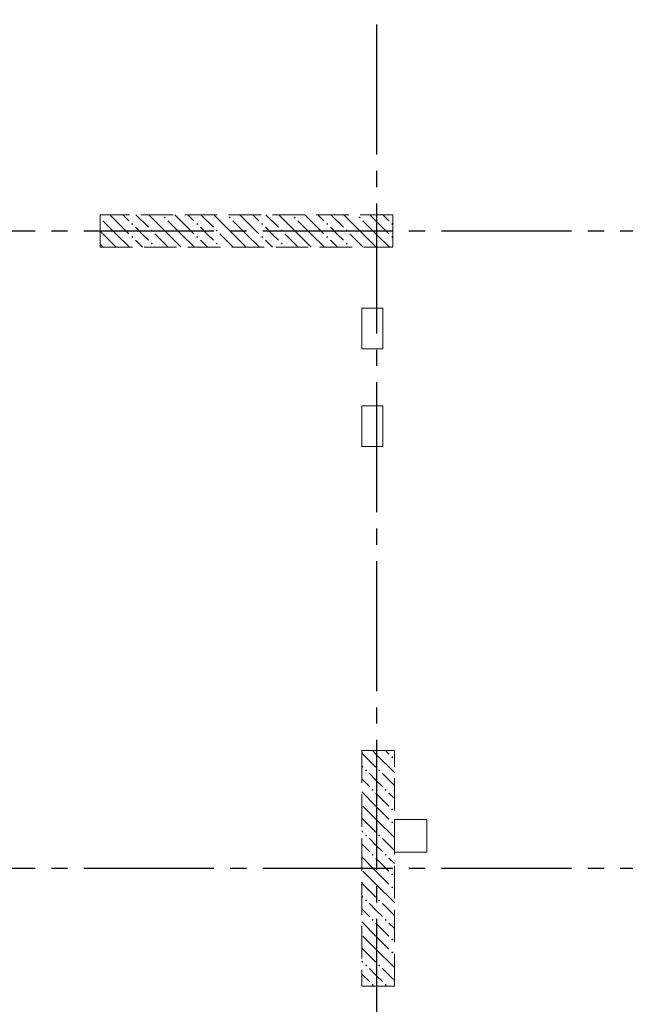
# Model space of a CAD drawing. Header units: millimetres. Extents: x 0 to 42908, y 0 to 59400.
# Tile 26 of 33: x 12429 to 16155, y 41494 to 47550. Entities that reach past the tile are written whole.
import ezdxf

# ---------------------------------------------------------------- set-up
doc = ezdxf.new("R2010")
doc.units = ezdxf.units.MM
doc.linetypes.add('______2', pattern=[270, 200, -70])
doc.linetypes.add('______5', pattern=[1100, 800, -100, 100, -100])
doc.layers.add('ЖБ Перекрытие верхний уровень', color=7, linetype='Continuous', lineweight=25, true_color=0xe0e0ff)
doc.layers.add('ЖБ Пилон', color=180, linetype='Continuous', lineweight=25)
doc.layers.add('Оси', color=40, linetype='______5', lineweight=18)

msp = doc.modelspace()

# ---------------------------------------------------------------- hatches: boundary and pattern name
at = {"layer": 'ЖБ Пилон', "linetype": 'Continuous', "lineweight": 18, "transparency": 33554687}
for points in [[(12924, 46336.6), (12927.5, 46333.1), (12924, 46329.7)], [(13314.5, 46333.1), (13321, 46339.6), (13327.5, 46333.1), (13321, 46326.6)], [(13714.5, 46333.1), (13721, 46339.6), (13727.5, 46333.1), (13721, 46326.6)], [(14114.5, 46333.1), (14121, 46339.6), (14127.5, 46333.1), (14121, 46326.6)], [(14514.5, 46333.1), (14521, 46339.6), (14527.5, 46333.1), (14521, 46326.6)], [(13114.5, 46293.1), (13121, 46299.6), (13127.5, 46293.1), (13121, 46286.6)], [(13514.5, 46293.1), (13521, 46299.6), (13527.5, 46293.1), (13521, 46286.6)], [(13914.5, 46293.1), (13921, 46299.6), (13927.5, 46293.1), (13921, 46286.6)], [(14314.5, 46293.1), (14321, 46299.6), (14327.5, 46293.1), (14321, 46286.6)], [(14714.5, 46293.1), (14721, 46299.6), (14724, 46296.6), (14724, 46289.7), (14721, 46286.6)], [(13114.5, 46213.1), (13121, 46219.6), (13127.5, 46213.1), (13121, 46206.6)], [(13234.5, 46253.1), (13241, 46259.6), (13247.4, 46253.1), (13241, 46246.6)], [(13514.5, 46213.1), (13521, 46219.6), (13527.5, 46213.1), (13521, 46206.6)], [(13634.5, 46253.1), (13641, 46259.6), (13647.4, 46253.1), (13641, 46246.6)], [(13914.5, 46213.1), (13921, 46219.6), (13927.5, 46213.1), (13921, 46206.6)], [(14034.5, 46253.1), (14041, 46259.6), (14047.4, 46253.1), (14041, 46246.6)], [(14314.5, 46213.1), (14321, 46219.6), (14327.5, 46213.1), (14321, 46206.6)], [(14434.5, 46253.1), (14441, 46259.6), (14447.4, 46253.1), (14441, 46246.6)], [(14714.5, 46213.1), (14721, 46219.6), (14724, 46216.6), (14724, 46209.7), (14721, 46206.6)], [(13234.5, 46173.1), (13241, 46179.6), (13247.4, 46173.1), (13241, 46166.6)], [(13634.5, 46173.1), (13641, 46179.6), (13647.4, 46173.1), (13641, 46166.6)], [(14034.5, 46173.1), (14041, 46179.6), (14047.4, 46173.1), (14041, 46166.6)], [(14434.5, 46173.1), (14441, 46179.6), (14447.4, 46173.1), (14441, 46166.6)], [(14714.5, 43013.1), (14721, 43019.6), (14727.5, 43013.1), (14721, 43006.6)], [(14554.4, 42933.1), (14560.9, 42939.6), (14567.4, 42933.1), (14560.9, 42926.6)], [(14634.5, 42933.1), (14640.9, 42939.6), (14647.4, 42933.1), (14640.9, 42926.6)], [(14594.5, 42813.1), (14601, 42819.6), (14607.5, 42813.1), (14601, 42806.6)], [(14674.5, 42813.1), (14681, 42819.6), (14687.5, 42813.1), (14681, 42806.6)], [(14714.5, 42693.1), (14721, 42699.6), (14727.5, 42693.1), (14721, 42686.6)], [(14714.5, 42613.1), (14721, 42619.6), (14727.5, 42613.1), (14721, 42606.6)], [(14554.4, 42533.1), (14560.9, 42539.6), (14567.4, 42533.1), (14560.9, 42526.6)], [(14634.5, 42533.1), (14640.9, 42539.6), (14647.4, 42533.1), (14640.9, 42526.6)], [(14594.5, 42413.1), (14601, 42419.6), (14607.5, 42413.1), (14601, 42406.6)], [(14674.5, 42413.1), (14681, 42419.6), (14687.5, 42413.1), (14681, 42406.6)], [(14714.5, 42293.1), (14721, 42299.6), (14727.5, 42293.1), (14721, 42286.6)], [(14714.5, 42213.1), (14721, 42219.6), (14727.5, 42213.1), (14721, 42206.6)], [(14554.4, 42133.1), (14560.9, 42139.6), (14567.4, 42133.1), (14560.9, 42126.6)], [(14634.5, 42133.1), (14640.9, 42139.6), (14647.4, 42133.1), (14640.9, 42126.6)], [(14594.5, 42013.1), (14601, 42019.6), (14607.5, 42013.1), (14601, 42006.6)], [(14674.5, 42013.1), (14681, 42019.6), (14687.5, 42013.1), (14681, 42006.6)], [(14714.5, 41893.1), (14721, 41899.6), (14727.5, 41893.1), (14721, 41886.6)], [(14714.5, 41813.1), (14721, 41819.6), (14727.5, 41813.1), (14721, 41806.6)], [(14554.4, 41733.1), (14560.9, 41739.6), (14567.4, 41733.1), (14560.9, 41726.6)], [(14634.5, 41733.1), (14640.9, 41739.6), (14647.4, 41733.1), (14640.9, 41726.6)], [(14594.5, 41613.1), (14601, 41619.6), (14607.5, 41613.1), (14601, 41606.6)], [(14674.5, 41613.1), (14681, 41619.6), (14687.5, 41613.1), (14681, 41606.6)]]:
    msp.add_hatch(color=7, dxfattribs=at).paths.add_polyline_path(points, flags=16)

# ---------------------------------------------------------------- linework, layer by layer
at = {"layer": 'ЖБ Перекрытие верхний уровень', "color": 7, "linetype": 'Continuous', "lineweight": 18, "transparency": 33554687}
for p, q in [((14664, 45775), (14534, 45775)), ((14534, 45775), (14534, 45525)), ((14664, 45525), (14664, 45775)), ((14534, 45525), (14664, 45525)), ((14664, 45175), (14534, 45175)), ((14534, 45175), (14534, 44925)), ((14664, 44925), (14664, 45175)), ((14534, 44925), (14664, 44925)), ((14934, 42630), (14734, 42630)), ((14734, 42630), (14734, 42430)), ((14934, 42430), (14934, 42630)), ((14734, 42430), (14934, 42430))]:
    msp.add_line(p, q, dxfattribs=at)
at = {"layer": 'ЖБ Пилон', "color": 253, "linetype": '______2', "lineweight": 13, "true_color": 0xa0a0a0, "transparency": 33554687}
for p, q in [((14724, 46350), (12924, 46350)), ((12924, 46350), (12924, 46150)), ((14724, 46150), (14724, 46350)), ((12924, 46150), (14724, 46150)), ((14534, 43055), (14534, 41605)), ((14734, 43055), (14534, 43055)), ((14734, 41605), (14734, 43055)), ((14534, 41605), (14734, 41605))]:
    msp.add_line(p, q, dxfattribs=at)
at = {"layer": 'ЖБ Пилон', "color": 9, "linetype": 'Continuous', "lineweight": 18, "true_color": 0xc7c7c7, "transparency": 33554687}
for p, q in [((13021, 46313.1), (12984.1, 46350)), ((13064.1, 46350), (13101, 46313.1)), ((13144.1, 46350), (13221, 46273.1)), ((13341, 46233.1), (13224.1, 46350)), ((13421, 46313.1), (13384.1, 46350)), ((13464.1, 46350), (13501, 46313.1)), ((13544.1, 46350), (13621, 46273.1)), ((13741, 46233.1), (13624.1, 46350)), ((13821, 46313.1), (13784.1, 46350)), ((13864.1, 46350), (13901, 46313.1)), ((13944.1, 46350), (14021, 46273.1)), ((14141, 46233.1), (14024.1, 46350)), ((14221, 46313.1), (14184.1, 46350)), ((14264.1, 46350), (14301, 46313.1)), ((14344.1, 46350), (14421, 46273.1)), ((14541, 46233.1), (14424.1, 46350)), ((14621, 46313.1), (14584.1, 46350)), ((14664.1, 46350), (14701, 46313.1)), ((12941, 46313.1), (13021, 46233.1)), ((13021, 46313.1), (13101, 46233.1)), ((13181, 46233.1), (13141, 46273.1)), ((13341, 46313.1), (13421, 46233.1)), ((13421, 46313.1), (13501, 46233.1)), ((13581, 46233.1), (13541, 46273.1)), ((13741, 46313.1), (13821, 46233.1)), ((13821, 46313.1), (13901, 46233.1)), ((13981, 46233.1), (13941, 46273.1)), ((14141, 46313.1), (14221, 46233.1)), ((14221, 46313.1), (14301, 46233.1)), ((14381, 46233.1), (14341, 46273.1)), ((14541, 46313.1), (14621, 46233.1)), ((14621, 46313.1), (14701, 46233.1)), ((12941, 46233.1), (12924, 46250.1)), ((12941, 46233.1), (13021, 46153.1)), ((13021, 46233.1), (13104.1, 46150)), ((13221, 46193.1), (13181, 46233.1)), ((13260.9, 46233.1), (13341, 46153.1)), ((13341, 46233.1), (13421, 46153.1)), ((13421, 46233.1), (13504.1, 46150)), ((13621, 46193.1), (13581, 46233.1)), ((13660.9, 46233.1), (13741, 46153.1)), ((13741, 46233.1), (13821, 46153.1)), ((13821, 46233.1), (13904.1, 46150)), ((14021, 46193.1), (13981, 46233.1)), ((14060.9, 46233.1), (14141, 46153.1)), ((14141, 46233.1), (14221, 46153.1)), ((14221, 46233.1), (14304.1, 46150)), ((14421, 46193.1), (14381, 46233.1)), ((14460.9, 46233.1), (14541, 46153.1)), ((14541, 46233.1), (14621, 46153.1)), ((14621, 46233.1), (14704.1, 46150)), ((12924, 46170.1), (12941, 46153.1)), ((13141, 46193.1), (13184.1, 46150)), ((13260.9, 46153.1), (13264.1, 46150)), ((13541, 46193.1), (13584.1, 46150)), ((13660.9, 46153.1), (13664.1, 46150)), ((13941, 46193.1), (13984.1, 46150)), ((14060.9, 46153.1), (14064.1, 46150)), ((14341, 46193.1), (14384.1, 46150)), ((14460.9, 46153.1), (14464.1, 46150)), ((14541, 43033.1), (14534, 43040.1)), ((14541, 43033.1), (14621, 42953.1)), ((14599.1, 43055), (14621, 43033.1)), ((14621, 43033.1), (14734, 42920.1)), ((14679.1, 43055), (14701, 43033.1)), ((14534, 42960.1), (14541, 42953.1)), ((14534, 42880.1), (14581, 42833.1)), ((14621, 42873.1), (14581, 42913.1)), ((14660.9, 42913.1), (14734, 42840.1)), ((14660.9, 42833.1), (14621, 42873.1)), ((14621, 42713.1), (14534, 42800.1)), ((14621, 42793.1), (14701, 42713.1)), ((14701, 42793.1), (14734, 42760.1)), ((14541, 42713.1), (14621, 42633.1)), ((14621, 42713.1), (14701, 42633.1)), ((14541, 42633.1), (14534, 42640.1)), ((14541, 42633.1), (14621, 42553.1)), ((14621, 42633.1), (14734, 42520.1)), ((14534, 42560.1), (14541, 42553.1)), ((14534, 42480.1), (14581, 42433.1)), ((14621, 42473.1), (14581, 42513.1)), ((14660.9, 42433.1), (14621, 42473.1)), ((14660.9, 42513.1), (14734, 42440.1)), ((14621, 42313.1), (14534, 42400.1)), ((14621, 42393.1), (14701, 42313.1)), ((14701, 42393.1), (14734, 42360.1)), ((14541, 42313.1), (14621, 42233.1)), ((14621, 42313.1), (14701, 42233.1)), ((14541, 42233.1), (14534, 42240.1)), ((14541, 42233.1), (14621, 42153.1)), ((14621, 42233.1), (14734, 42120.1)), ((14534, 42160.1), (14541, 42153.1)), ((14621, 42073.1), (14581, 42113.1)), ((14660.9, 42113.1), (14734, 42040.1)), ((14534, 42080.1), (14581, 42033.1)), ((14660.9, 42033.1), (14621, 42073.1)), ((14621, 41913.1), (14534, 42000.1)), ((14621, 41993.1), (14701, 41913.1)), ((14701, 41993.1), (14734, 41960.1)), ((14541, 41913.1), (14621, 41833.1)), ((14621, 41913.1), (14701, 41833.1)), ((14541, 41833.1), (14534, 41840.1)), ((14541, 41833.1), (14621, 41753.1)), ((14621, 41833.1), (14734, 41720.1)), ((14534, 41760.1), (14541, 41753.1)), ((14534, 41680.1), (14581, 41633.1)), ((14621, 41673.1), (14581, 41713.1)), ((14660.9, 41633.1), (14621, 41673.1)), ((14660.9, 41713.1), (14734, 41640.1))]:
    msp.add_line(p, q, dxfattribs=at)
at = {"layer": 'Оси', "color": 8, "linetype": '______5', "lineweight": -3, "transparency": 33554687}
for p, q in [((14624, 57420), (14624, 7100)), ((26824, 46250), (4600, 46250)), ((26824, 42330), (4600, 42330))]:
    msp.add_line(p, q, dxfattribs=at)

doc.saveas('drawing.dxf')
